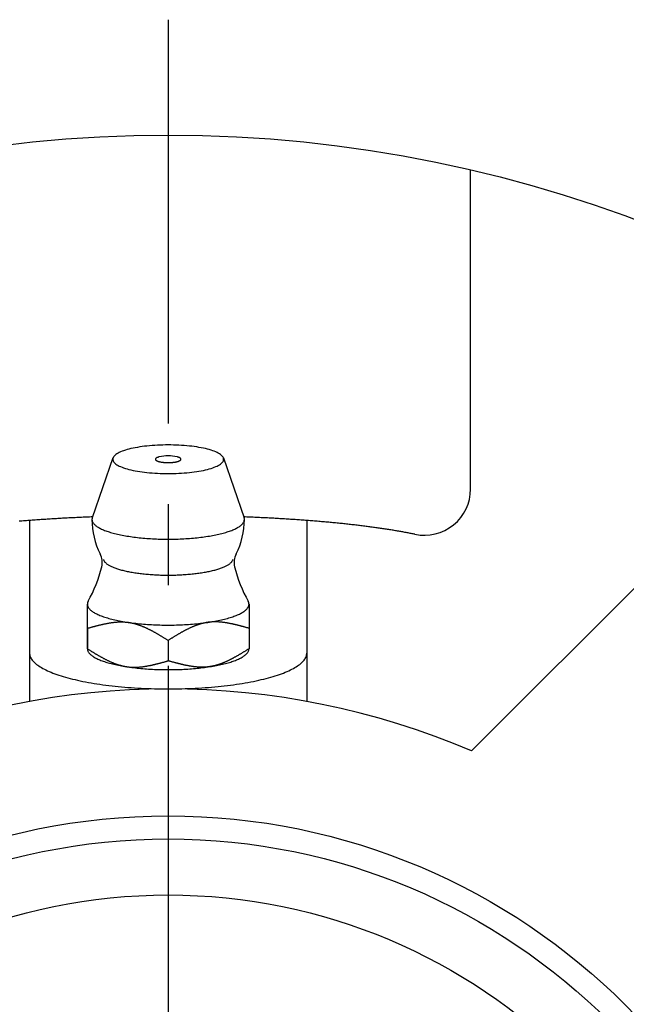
# Model space of a CAD drawing. Extents: x -62 to 128, y -62 to 128.
# Tile 4 of 7: x -6 to 20, y 20 to 62. Entities that reach past the tile are written whole.
import ezdxf

# ---------------------------------------------------------------- set-up
doc = ezdxf.new("R2010")
doc.units = 0
doc.header["$LTSCALE"] = 14
doc.linetypes.add('CENTER', pattern=[2, 1.25, -0.25, 0.25, -0.25])
doc.layers.get('0').update_dxf_attribs({"linetype": 'CONTINUOUS'})
doc.layers.add('CENTER', color=1, linetype='CENTER')

msp = doc.modelspace()

# ---------------------------------------------------------------- linework, layer by layer
for p, q in [((13.092, 42.158), (13.092, 55.99)), ((-6, 40.8), (-6, 32.958)), ((6, 40.8), (6, 32.958)), ((22.981, 40.659), (13.138, 30.816)), ((-3.5, 35.241), (-3.5, 37.174))]:
    msp.add_line(p, q)
at = {"linetype": 'CONTINUOUS'}
for p, q in [((-2.39, 43.508), (-3.287, 40.92)), ((2.39, 43.508), (3.287, 40.92)), ((-3.5, 36.128), (-3.5, 35.242)), ((3.5, 36.128), (3.5, 35.242)), ((0, 35.605), (0, 34.719))]:
    msp.add_line(p, q, dxfattribs=at)
for points in [[(-3.5, 36.128), (-3.5, 36.196), (-3.5, 36.261), (-3.5, 36.325), (-3.5, 36.385), (-3.5, 36.444), (-3.5, 36.5), (-3.5, 36.554), (-3.5, 36.606), (-3.5, 36.656), (-3.5, 36.704), (-3.5, 36.75), (-3.5, 36.793), (-3.5, 36.835), (-3.5, 36.875), (-3.5, 36.913), (-3.5, 36.949), (-3.5, 36.983), (-3.5, 37.016), (-3.5, 37.047), (-3.5, 37.076), (-3.5, 37.103), (-3.5, 37.128), (-3.5, 37.152), (-3.5, 37.174)], [(3.5, 37.174), (3.5, 37.152), (3.5, 37.128), (3.5, 37.103), (3.5, 37.076), (3.5, 37.047), (3.5, 37.016), (3.5, 36.983), (3.5, 36.949), (3.5, 36.913), (3.5, 36.875), (3.5, 36.835), (3.5, 36.793), (3.5, 36.75), (3.5, 36.704), (3.5, 36.656), (3.5, 36.606), (3.5, 36.554), (3.5, 36.5), (3.5, 36.444), (3.5, 36.385), (3.5, 36.325), (3.5, 36.261), (3.5, 36.196), (3.5, 36.128)]]:
    msp.add_lwpolyline(points, dxfattribs=at)
for points in [[(2.4, 43.452, 0), (2.397, 43.483, 0), (2.388, 43.513, 0), (2.374, 43.543, 0), (2.354, 43.573, 0), (2.328, 43.603, 0), (2.297, 43.632, 0), (2.26, 43.661, 0), (2.217, 43.69, 0), (2.17, 43.718, 0), (2.117, 43.745, 0), (2.059, 43.771, 0), (1.996, 43.797, 0), (1.928, 43.822, 0), (1.855, 43.846, 0), (1.778, 43.869, 0), (1.697, 43.891, 0), (1.612, 43.912, 0), (1.523, 43.932, 0), (1.43, 43.951, 0), (1.333, 43.968, 0), (1.234, 43.985, 0), (1.131, 44, 0), (1.026, 44.014, 0), (0.918, 44.026, 0), (0.809, 44.037, 0), (0.697, 44.047, 0), (0.583, 44.055, 0), (0.468, 44.061, 0), (0.352, 44.066, 0), (0.235, 44.07, 0), (0.118, 44.072, 0), (0, 44.073, 0), (-0.118, 44.072, 0), (-0.235, 44.07, 0), (-0.352, 44.066, 0), (-0.468, 44.061, 0), (-0.583, 44.055, 0), (-0.697, 44.047, 0), (-0.809, 44.037, 0), (-0.918, 44.026, 0), (-1.026, 44.014, 0), (-1.131, 44, 0), (-1.234, 43.985, 0), (-1.333, 43.968, 0), (-1.43, 43.951, 0), (-1.523, 43.932, 0), (-1.612, 43.912, 0), (-1.697, 43.891, 0), (-1.778, 43.869, 0), (-1.855, 43.846, 0), (-1.928, 43.822, 0), (-1.996, 43.797, 0), (-2.059, 43.771, 0), (-2.117, 43.745, 0), (-2.17, 43.718, 0), (-2.217, 43.69, 0), (-2.26, 43.661, 0), (-2.297, 43.632, 0), (-2.328, 43.603, 0), (-2.354, 43.573, 0), (-2.374, 43.543, 0), (-2.388, 43.513, 0), (-2.397, 43.483, 0), (-2.4, 43.452, 0), (-2.397, 43.422, 0), (-2.388, 43.391, 0), (-2.374, 43.361, 0), (-2.354, 43.331, 0), (-2.328, 43.301, 0), (-2.297, 43.272, 0), (-2.26, 43.243, 0), (-2.217, 43.214, 0), (-2.17, 43.187, 0), (-2.117, 43.159, 0), (-2.059, 43.133, 0), (-1.996, 43.107, 0), (-1.928, 43.082, 0), (-1.855, 43.058, 0), (-1.778, 43.035, 0), (-1.697, 43.013, 0), (-1.612, 42.992, 0), (-1.523, 42.972, 0), (-1.43, 42.953, 0), (-1.333, 42.936, 0), (-1.234, 42.919, 0), (-1.131, 42.904, 0), (-1.026, 42.891, 0), (-0.918, 42.878, 0), (-0.809, 42.867, 0), (-0.697, 42.858, 0), (-0.583, 42.849, 0), (-0.468, 42.843, 0), (-0.352, 42.838, 0), (-0.235, 42.834, 0), (-0.118, 42.832, 0), (0, 42.831, 0), (0.118, 42.832, 0), (0.235, 42.834, 0), (0.352, 42.838, 0), (0.468, 42.843, 0), (0.583, 42.849, 0), (0.697, 42.858, 0), (0.809, 42.867, 0), (0.918, 42.878, 0), (1.026, 42.891, 0), (1.131, 42.904, 0), (1.234, 42.919, 0), (1.333, 42.936, 0), (1.43, 42.953, 0), (1.523, 42.972, 0), (1.612, 42.992, 0), (1.697, 43.013, 0), (1.778, 43.035, 0), (1.855, 43.058, 0), (1.928, 43.082, 0), (1.996, 43.107, 0), (2.059, 43.133, 0), (2.117, 43.159, 0), (2.17, 43.187, 0), (2.217, 43.214, 0), (2.26, 43.243, 0), (2.297, 43.272, 0), (2.328, 43.301, 0), (2.354, 43.331, 0), (2.374, 43.361, 0), (2.388, 43.391, 0), (2.397, 43.422, 0), (2.4, 43.452, 0)], [(-0.386, 43.555, 0), (-0.4, 43.551, 0), (-0.414, 43.547, 0), (-0.427, 43.544, 0), (-0.44, 43.539, 0), (-0.452, 43.535, 0), (-0.464, 43.531, 0), (-0.475, 43.526, 0), (-0.485, 43.522, 0), (-0.495, 43.517, 0), (-0.504, 43.512, 0), (-0.512, 43.507, 0), (-0.52, 43.502, 0), (-0.526, 43.497, 0), (-0.532, 43.492, 0), (-0.538, 43.487, 0), (-0.542, 43.482, 0), (-0.546, 43.477, 0), (-0.55, 43.471, 0), (-0.552, 43.466, 0), (-0.554, 43.461, 0), (-0.554, 43.455, 0), (-0.554, 43.45, 0), (-0.554, 43.445, 0), (-0.552, 43.44, 0), (-0.55, 43.434, 0), (-0.547, 43.429, 0), (-0.544, 43.424, 0), (-0.539, 43.419, 0), (-0.534, 43.413, 0), (-0.528, 43.408, 0), (-0.521, 43.403, 0), (-0.514, 43.398, 0), (-0.506, 43.393, 0), (-0.497, 43.389, 0), (-0.488, 43.384, 0), (-0.478, 43.379, 0), (-0.467, 43.375, 0), (-0.456, 43.37, 0), (-0.443, 43.366, 0), (-0.431, 43.362, 0), (-0.418, 43.358, 0), (-0.404, 43.354, 0), (-0.389, 43.35, 0), (-0.375, 43.346, 0), (-0.359, 43.343, 0), (-0.343, 43.339, 0), (-0.327, 43.336, 0), (-0.31, 43.333, 0), (-0.293, 43.33, 0), (-0.275, 43.327, 0), (-0.257, 43.325, 0), (-0.239, 43.322, 0), (-0.22, 43.32, 0), (-0.201, 43.318, 0), (-0.182, 43.316, 0), (-0.162, 43.315, 0), (-0.142, 43.313, 0), (-0.122, 43.312, 0), (-0.102, 43.311, 0), (-0.082, 43.31, 0), (-0.062, 43.309, 0), (-0.041, 43.309, 0), (-0.021, 43.309, 0), (0, 43.309, 0), (0.021, 43.309, 0), (0.041, 43.309, 0), (0.062, 43.309, 0), (0.082, 43.31, 0), (0.102, 43.311, 0), (0.122, 43.312, 0), (0.142, 43.313, 0), (0.162, 43.315, 0), (0.182, 43.316, 0), (0.201, 43.318, 0), (0.22, 43.32, 0), (0.239, 43.322, 0), (0.257, 43.325, 0), (0.275, 43.327, 0), (0.293, 43.33, 0), (0.31, 43.333, 0), (0.327, 43.336, 0), (0.343, 43.339, 0), (0.359, 43.343, 0), (0.375, 43.346, 0), (0.389, 43.35, 0), (0.404, 43.354, 0), (0.418, 43.358, 0), (0.431, 43.362, 0), (0.443, 43.366, 0), (0.456, 43.37, 0), (0.467, 43.375, 0), (0.478, 43.379, 0), (0.488, 43.384, 0), (0.497, 43.389, 0), (0.506, 43.393, 0), (0.514, 43.398, 0), (0.521, 43.403, 0), (0.528, 43.408, 0), (0.534, 43.413, 0), (0.539, 43.419, 0), (0.544, 43.424, 0), (0.547, 43.429, 0), (0.55, 43.434, 0), (0.552, 43.44, 0), (0.554, 43.445, 0), (0.554, 43.45, 0), (0.554, 43.455, 0), (0.554, 43.461, 0), (0.552, 43.466, 0), (0.55, 43.471, 0), (0.546, 43.477, 0), (0.542, 43.482, 0), (0.538, 43.487, 0), (0.532, 43.492, 0), (0.526, 43.497, 0), (0.52, 43.502, 0), (0.512, 43.507, 0), (0.504, 43.512, 0), (0.495, 43.517, 0), (0.485, 43.522, 0), (0.475, 43.526, 0), (0.464, 43.531, 0), (0.452, 43.535, 0), (0.44, 43.539, 0), (0.427, 43.544, 0), (0.414, 43.547, 0), (0.4, 43.551, 0), (0.386, 43.555, 0)], [(-3.287, 40.92, 0), (-3.293, 40.898, 0), (-3.298, 40.876, 0), (-3.3, 40.854, 0), (-3.3, 40.832, 0), (-3.297, 40.81, 0), (-3.293, 40.788, 0), (-3.286, 40.765, 0), (-3.277, 40.743, 0), (-3.266, 40.721, 0), (-3.252, 40.7, 0), (-3.237, 40.678, 0), (-3.219, 40.656, 0), (-3.199, 40.635, 0), (-3.177, 40.613, 0), (-3.153, 40.592, 0), (-3.127, 40.571, 0), (-3.098, 40.55, 0), (-3.068, 40.529, 0), (-3.035, 40.509, 0), (-3, 40.489, 0), (-2.964, 40.468, 0), (-2.925, 40.449, 0), (-2.885, 40.429, 0), (-2.842, 40.41, 0), (-2.798, 40.391, 0), (-2.751, 40.372, 0), (-2.703, 40.354, 0), (-2.653, 40.336, 0), (-2.601, 40.318, 0), (-2.548, 40.301, 0), (-2.492, 40.284, 0), (-2.435, 40.268, 0), (-2.377, 40.252, 0), (-2.317, 40.236, 0), (-2.255, 40.22, 0), (-2.192, 40.206, 0), (-2.127, 40.191, 0), (-2.061, 40.177, 0), (-1.993, 40.163, 0), (-1.924, 40.15, 0), (-1.854, 40.138, 0), (-1.783, 40.125, 0), (-1.71, 40.114, 0), (-1.636, 40.102, 0), (-1.561, 40.092, 0), (-1.486, 40.081, 0), (-1.409, 40.072, 0), (-1.331, 40.062, 0), (-1.252, 40.054, 0), (-1.172, 40.046, 0), (-1.092, 40.038, 0), (-1.011, 40.031, 0), (-0.929, 40.025, 0), (-0.846, 40.019, 0), (-0.763, 40.013, 0), (-0.68, 40.008, 0), (-0.596, 40.004, 0), (-0.512, 40, 0), (-0.427, 39.997, 0), (-0.342, 39.995, 0), (-0.257, 39.992, 0), (-0.171, 39.991, 0), (-0.086, 39.99, 0), (0, 39.99, 0), (0.086, 39.99, 0), (0.171, 39.991, 0), (0.257, 39.992, 0), (0.342, 39.995, 0), (0.427, 39.997, 0), (0.512, 40, 0), (0.596, 40.004, 0), (0.68, 40.008, 0), (0.763, 40.013, 0), (0.846, 40.019, 0), (0.929, 40.025, 0), (1.011, 40.031, 0), (1.092, 40.038, 0), (1.172, 40.046, 0), (1.252, 40.054, 0), (1.331, 40.062, 0), (1.409, 40.072, 0), (1.486, 40.081, 0), (1.561, 40.092, 0), (1.636, 40.102, 0), (1.71, 40.114, 0), (1.783, 40.125, 0), (1.854, 40.138, 0), (1.924, 40.15, 0), (1.993, 40.163, 0), (2.061, 40.177, 0), (2.127, 40.191, 0), (2.192, 40.206, 0), (2.255, 40.22, 0), (2.317, 40.236, 0), (2.377, 40.252, 0), (2.435, 40.268, 0), (2.492, 40.284, 0), (2.548, 40.301, 0), (2.601, 40.318, 0), (2.653, 40.336, 0), (2.703, 40.354, 0), (2.751, 40.372, 0), (2.798, 40.391, 0), (2.842, 40.41, 0), (2.885, 40.429, 0), (2.925, 40.449, 0), (2.964, 40.468, 0), (3, 40.489, 0), (3.035, 40.509, 0), (3.068, 40.529, 0), (3.098, 40.55, 0), (3.127, 40.571, 0), (3.153, 40.592, 0), (3.177, 40.613, 0), (3.199, 40.635, 0), (3.219, 40.656, 0), (3.237, 40.678, 0), (3.252, 40.7, 0), (3.266, 40.721, 0), (3.277, 40.743, 0), (3.286, 40.765, 0), (3.293, 40.788, 0), (3.297, 40.81, 0), (3.3, 40.832, 0), (3.3, 40.854, 0), (3.298, 40.876, 0), (3.293, 40.898, 0), (3.287, 40.92, 0)], [(-3.46, 37.309, 0), (-3.461, 37.308, 0), (-3.462, 37.307, 0), (-3.462, 37.306, 0), (-3.463, 37.305, 0), (-3.463, 37.304, 0), (-3.464, 37.303, 0), (-3.465, 37.302, 0), (-3.465, 37.301, 0), (-3.466, 37.3, 0), (-3.466, 37.299, 0), (-3.467, 37.298, 0), (-3.467, 37.297, 0), (-3.468, 37.296, 0), (-3.469, 37.295, 0), (-3.469, 37.294, 0), (-3.47, 37.292, 0), (-3.47, 37.291, 0), (-3.471, 37.29, 0), (-3.471, 37.289, 0), (-3.472, 37.288, 0), (-3.472, 37.287, 0), (-3.473, 37.286, 0), (-3.473, 37.285, 0), (-3.474, 37.284, 0), (-3.474, 37.283, 0), (-3.475, 37.282, 0), (-3.475, 37.281, 0), (-3.476, 37.28, 0), (-3.476, 37.279, 0), (-3.477, 37.278, 0), (-3.477, 37.277, 0), (-3.478, 37.276, 0), (-3.478, 37.275, 0), (-3.479, 37.273, 0), (-3.479, 37.272, 0), (-3.48, 37.271, 0), (-3.48, 37.27, 0), (-3.48, 37.269, 0), (-3.481, 37.268, 0), (-3.481, 37.267, 0), (-3.482, 37.266, 0), (-3.482, 37.265, 0), (-3.483, 37.264, 0), (-3.483, 37.263, 0), (-3.483, 37.262, 0), (-3.484, 37.261, 0), (-3.484, 37.26, 0), (-3.485, 37.259, 0), (-3.485, 37.258, 0), (-3.485, 37.257, 0), (-3.486, 37.255, 0), (-3.486, 37.254, 0), (-3.486, 37.253, 0), (-3.487, 37.252, 0), (-3.487, 37.251, 0), (-3.487, 37.25, 0), (-3.488, 37.249, 0), (-3.488, 37.248, 0), (-3.488, 37.247, 0), (-3.489, 37.246, 0), (-3.489, 37.245, 0), (-3.489, 37.244, 0), (-3.49, 37.243, 0), (-3.49, 37.242, 0), (-3.49, 37.241, 0), (-3.491, 37.239, 0), (-3.491, 37.239, 0), (-3.491, 37.237, 0), (-3.492, 37.236, 0), (-3.492, 37.235, 0), (-3.492, 37.234, 0), (-3.492, 37.233, 0), (-3.493, 37.232, 0), (-3.493, 37.231, 0), (-3.493, 37.23, 0), (-3.493, 37.229, 0), (-3.494, 37.228, 0), (-3.494, 37.227, 0), (-3.494, 37.226, 0), (-3.494, 37.225, 0), (-3.495, 37.224, 0), (-3.495, 37.222, 0), (-3.495, 37.221, 0), (-3.495, 37.22, 0), (-3.496, 37.219, 0), (-3.496, 37.218, 0), (-3.496, 37.217, 0), (-3.496, 37.216, 0), (-3.496, 37.215, 0), (-3.497, 37.214, 0), (-3.497, 37.213, 0), (-3.497, 37.212, 0), (-3.497, 37.211, 0), (-3.497, 37.21, 0), (-3.497, 37.209, 0), (-3.498, 37.208, 0), (-3.498, 37.206, 0), (-3.498, 37.206, 0), (-3.498, 37.204, 0), (-3.498, 37.203, 0), (-3.498, 37.202, 0), (-3.498, 37.201, 0), (-3.498, 37.2, 0), (-3.499, 37.199, 0), (-3.499, 37.198, 0), (-3.499, 37.197, 0), (-3.499, 37.196, 0), (-3.499, 37.195, 0), (-3.499, 37.194, 0), (-3.499, 37.193, 0), (-3.499, 37.192, 0), (-3.499, 37.191, 0), (-3.499, 37.19, 0), (-3.5, 37.188, 0), (-3.5, 37.187, 0), (-3.5, 37.186, 0), (-3.5, 37.185, 0), (-3.5, 37.184, 0), (-3.5, 37.183, 0), (-3.5, 37.182, 0), (-3.5, 37.181, 0), (-3.5, 37.18, 0), (-3.5, 37.179, 0), (-3.5, 37.178, 0), (-3.5, 37.177, 0), (-3.5, 37.176, 0), (-3.5, 37.175, 0), (-3.5, 37.173, 0)], [(-3.5, 37.173, 0), (-3.499, 37.15, 0), (-3.495, 37.127, 0), (-3.49, 37.103, 0), (-3.481, 37.08, 0), (-3.471, 37.057, 0), (-3.458, 37.034, 0), (-3.443, 37.011, 0), (-3.426, 36.988, 0), (-3.406, 36.965, 0), (-3.385, 36.943, 0), (-3.361, 36.92, 0), (-3.334, 36.898, 0), (-3.306, 36.876, 0), (-3.275, 36.854, 0), (-3.242, 36.832, 0), (-3.207, 36.811, 0), (-3.17, 36.79, 0), (-3.131, 36.769, 0), (-3.09, 36.748, 0), (-3.047, 36.728, 0), (-3.001, 36.708, 0), (-2.954, 36.688, 0), (-2.905, 36.668, 0), (-2.854, 36.649, 0), (-2.801, 36.63, 0), (-2.746, 36.612, 0), (-2.689, 36.594, 0), (-2.63, 36.576, 0), (-2.57, 36.559, 0), (-2.508, 36.542, 0), (-2.445, 36.525, 0), (-2.379, 36.509, 0), (-2.313, 36.494, 0), (-2.244, 36.478, 0), (-2.175, 36.464, 0), (-2.103, 36.45, 0), (-2.031, 36.436, 0), (-1.957, 36.422, 0), (-1.881, 36.41, 0), (-1.805, 36.397, 0), (-1.727, 36.386, 0), (-1.648, 36.374, 0), (-1.568, 36.364, 0), (-1.487, 36.353, 0), (-1.405, 36.344, 0), (-1.323, 36.335, 0), (-1.239, 36.326, 0), (-1.154, 36.318, 0), (-1.069, 36.311, 0), (-0.983, 36.304, 0), (-0.896, 36.298, 0), (-0.809, 36.292, 0), (-0.721, 36.287, 0), (-0.633, 36.283, 0), (-0.544, 36.279, 0), (-0.455, 36.275, 0), (-0.365, 36.273, 0), (-0.276, 36.27, 0), (-0.186, 36.269, 0), (-0.096, 36.268, 0), (-0.006, 36.268, 0), (0.084, 36.268, 0), (0.174, 36.269, 0), (0.264, 36.27, 0), (0.353, 36.272, 0), (0.443, 36.275, 0), (0.532, 36.278, 0), (0.621, 36.282, 0), (0.709, 36.286, 0), (0.797, 36.291, 0), (0.884, 36.297, 0), (0.971, 36.303, 0), (1.057, 36.31, 0), (1.143, 36.317, 0), (1.227, 36.325, 0), (1.311, 36.334, 0), (1.394, 36.343, 0), (1.476, 36.352, 0), (1.558, 36.362, 0), (1.638, 36.373, 0), (1.717, 36.384, 0), (1.794, 36.396, 0), (1.871, 36.408, 0), (1.947, 36.421, 0), (2.021, 36.434, 0), (2.094, 36.448, 0), (2.165, 36.462, 0), (2.235, 36.476, 0), (2.304, 36.492, 0), (2.371, 36.507, 0), (2.436, 36.523, 0), (2.5, 36.539, 0), (2.562, 36.556, 0), (2.622, 36.574, 0), (2.681, 36.591, 0), (2.738, 36.609, 0), (2.793, 36.628, 0), (2.847, 36.647, 0), (2.898, 36.666, 0), (2.948, 36.685, 0), (2.995, 36.705, 0), (3.041, 36.725, 0), (3.084, 36.745, 0), (3.126, 36.766, 0), (3.165, 36.787, 0), (3.203, 36.808, 0), (3.238, 36.83, 0), (3.271, 36.851, 0), (3.302, 36.873, 0), (3.331, 36.895, 0), (3.357, 36.917, 0), (3.382, 36.94, 0), (3.404, 36.962, 0), (3.423, 36.985, 0), (3.441, 37.008, 0), (3.456, 37.031, 0), (3.469, 37.054, 0), (3.48, 37.077, 0), (3.489, 37.1, 0), (3.495, 37.124, 0), (3.498, 37.147, 0), (3.5, 37.17, 0), (3.499, 37.193, 0), (3.496, 37.217, 0), (3.491, 37.24, 0), (3.483, 37.263, 0), (3.473, 37.286, 0), (3.46, 37.309, 0)], [(3.5, 37.173, 0), (3.5, 37.175, 0), (3.5, 37.176, 0), (3.5, 37.177, 0), (3.5, 37.178, 0), (3.5, 37.179, 0), (3.5, 37.18, 0), (3.5, 37.181, 0), (3.5, 37.182, 0), (3.5, 37.183, 0), (3.5, 37.184, 0), (3.5, 37.185, 0), (3.5, 37.186, 0), (3.5, 37.187, 0), (3.5, 37.188, 0), (3.499, 37.19, 0), (3.499, 37.191, 0), (3.499, 37.192, 0), (3.499, 37.193, 0), (3.499, 37.194, 0), (3.499, 37.195, 0), (3.499, 37.196, 0), (3.499, 37.197, 0), (3.499, 37.198, 0), (3.499, 37.199, 0), (3.498, 37.2, 0), (3.498, 37.201, 0), (3.498, 37.202, 0), (3.498, 37.203, 0), (3.498, 37.204, 0), (3.498, 37.206, 0), (3.498, 37.206, 0), (3.498, 37.208, 0), (3.497, 37.209, 0), (3.497, 37.21, 0), (3.497, 37.211, 0), (3.497, 37.212, 0), (3.497, 37.213, 0), (3.497, 37.214, 0), (3.496, 37.215, 0), (3.496, 37.216, 0), (3.496, 37.217, 0), (3.496, 37.218, 0), (3.496, 37.219, 0), (3.495, 37.22, 0), (3.495, 37.221, 0), (3.495, 37.222, 0), (3.495, 37.224, 0), (3.494, 37.225, 0), (3.494, 37.226, 0), (3.494, 37.227, 0), (3.494, 37.228, 0), (3.493, 37.229, 0), (3.493, 37.23, 0), (3.493, 37.231, 0), (3.493, 37.232, 0), (3.492, 37.233, 0), (3.492, 37.234, 0), (3.492, 37.235, 0), (3.492, 37.236, 0), (3.491, 37.237, 0), (3.491, 37.239, 0), (3.491, 37.239, 0), (3.49, 37.241, 0), (3.49, 37.242, 0), (3.49, 37.243, 0), (3.489, 37.244, 0), (3.489, 37.245, 0), (3.489, 37.246, 0), (3.488, 37.247, 0), (3.488, 37.248, 0), (3.488, 37.249, 0), (3.487, 37.25, 0), (3.487, 37.251, 0), (3.487, 37.252, 0), (3.486, 37.253, 0), (3.486, 37.254, 0), (3.486, 37.255, 0), (3.485, 37.257, 0), (3.485, 37.258, 0), (3.485, 37.259, 0), (3.484, 37.26, 0), (3.484, 37.261, 0), (3.483, 37.262, 0), (3.483, 37.263, 0), (3.483, 37.264, 0), (3.482, 37.265, 0), (3.482, 37.266, 0), (3.481, 37.267, 0), (3.481, 37.268, 0), (3.48, 37.269, 0), (3.48, 37.27, 0), (3.48, 37.271, 0), (3.479, 37.272, 0), (3.479, 37.273, 0), (3.478, 37.275, 0), (3.478, 37.276, 0), (3.477, 37.277, 0), (3.477, 37.278, 0), (3.476, 37.279, 0), (3.476, 37.28, 0), (3.475, 37.281, 0), (3.475, 37.282, 0), (3.474, 37.283, 0), (3.474, 37.284, 0), (3.473, 37.285, 0), (3.473, 37.286, 0), (3.472, 37.287, 0), (3.472, 37.288, 0), (3.471, 37.289, 0), (3.471, 37.29, 0), (3.47, 37.291, 0), (3.47, 37.292, 0), (3.469, 37.294, 0), (3.469, 37.295, 0), (3.468, 37.296, 0), (3.467, 37.297, 0), (3.467, 37.298, 0), (3.466, 37.299, 0), (3.466, 37.3, 0), (3.465, 37.301, 0), (3.465, 37.302, 0), (3.464, 37.303, 0), (3.463, 37.304, 0), (3.463, 37.305, 0), (3.462, 37.306, 0), (3.462, 37.307, 0), (3.461, 37.308, 0), (3.46, 37.309, 0)], [(-3.5, 35.241, 0), (-3.499, 35.219, 0), (-3.496, 35.197, 0), (-3.49, 35.175, 0), (-3.483, 35.153, 0), (-3.474, 35.131, 0), (-3.462, 35.108, 0), (-3.448, 35.087, 0), (-3.433, 35.065, 0), (-3.415, 35.043, 0), (-3.395, 35.021, 0), (-3.373, 35, 0), (-3.349, 34.978, 0), (-3.323, 34.957, 0), (-3.295, 34.936, 0), (-3.265, 34.916, 0), (-3.233, 34.895, 0), (-3.199, 34.874, 0), (-3.164, 34.854, 0), (-3.126, 34.834, 0), (-3.086, 34.815, 0), (-3.045, 34.795, 0), (-3.002, 34.776, 0), (-2.957, 34.757, 0), (-2.91, 34.738, 0), (-2.861, 34.72, 0), (-2.811, 34.702, 0), (-2.759, 34.684, 0), (-2.705, 34.667, 0), (-2.65, 34.65, 0), (-2.593, 34.633, 0), (-2.534, 34.617, 0), (-2.474, 34.601, 0), (-2.413, 34.586, 0), (-2.35, 34.57, 0), (-2.286, 34.556, 0), (-2.22, 34.541, 0), (-2.153, 34.527, 0), (-2.084, 34.514, 0), (-2.015, 34.501, 0), (-1.944, 34.488, 0), (-1.872, 34.476, 0), (-1.799, 34.465, 0), (-1.725, 34.453, 0), (-1.649, 34.443, 0), (-1.573, 34.432, 0), (-1.496, 34.423, 0), (-1.418, 34.413, 0), (-1.339, 34.405, 0), (-1.259, 34.396, 0), (-1.179, 34.389, 0), (-1.097, 34.382, 0), (-1.015, 34.375, 0), (-0.933, 34.369, 0), (-0.85, 34.363, 0), (-0.766, 34.358, 0), (-0.682, 34.353, 0), (-0.598, 34.349, 0), (-0.513, 34.346, 0), (-0.428, 34.343, 0), (-0.343, 34.34, 0), (-0.257, 34.338, 0), (-0.171, 34.337, 0), (-0.085, 34.336, 0), (0, 34.336, 0), (0.086, 34.336, 0), (0.172, 34.337, 0), (0.258, 34.338, 0), (0.343, 34.34, 0), (0.429, 34.343, 0), (0.514, 34.346, 0), (0.599, 34.349, 0), (0.683, 34.353, 0), (0.767, 34.358, 0), (0.851, 34.363, 0), (0.934, 34.369, 0), (1.016, 34.375, 0), (1.098, 34.382, 0), (1.179, 34.389, 0), (1.26, 34.397, 0), (1.34, 34.405, 0), (1.419, 34.414, 0), (1.497, 34.423, 0), (1.574, 34.433, 0), (1.65, 34.443, 0), (1.725, 34.453, 0), (1.8, 34.465, 0), (1.873, 34.476, 0), (1.945, 34.489, 0), (2.016, 34.501, 0), (2.085, 34.514, 0), (2.154, 34.528, 0), (2.221, 34.541, 0), (2.286, 34.556, 0), (2.351, 34.571, 0), (2.414, 34.586, 0), (2.475, 34.601, 0), (2.535, 34.617, 0), (2.593, 34.633, 0), (2.65, 34.65, 0), (2.706, 34.667, 0), (2.759, 34.684, 0), (2.811, 34.702, 0), (2.862, 34.72, 0), (2.91, 34.738, 0), (2.957, 34.757, 0), (3.002, 34.776, 0), (3.045, 34.795, 0), (3.087, 34.815, 0), (3.126, 34.834, 0), (3.164, 34.854, 0), (3.2, 34.875, 0), (3.234, 34.895, 0), (3.266, 34.916, 0), (3.295, 34.937, 0), (3.323, 34.958, 0), (3.349, 34.979, 0), (3.373, 35, 0), (3.395, 35.022, 0), (3.415, 35.043, 0), (3.433, 35.065, 0), (3.448, 35.087, 0), (3.462, 35.109, 0), (3.474, 35.131, 0), (3.483, 35.153, 0), (3.491, 35.175, 0), (3.496, 35.197, 0), (3.499, 35.219, 0), (3.5, 35.242, 0)]]:
    msp.add_polyline3d(points, dxfattribs=at)
for points in [[(-3.268, 40.954, 0), (-3.337, 40.951, 0), (-3.407, 40.948, 0), (-3.476, 40.946, 0), (-3.545, 40.943, 0), (-3.614, 40.94, 0), (-3.683, 40.937, 0), (-3.752, 40.934, 0), (-3.821, 40.931, 0), (-3.89, 40.928, 0), (-3.958, 40.925, 0), (-4.027, 40.921, 0), (-4.095, 40.918, 0), (-4.163, 40.915, 0), (-4.231, 40.911, 0), (-4.299, 40.908, 0), (-4.367, 40.904, 0), (-4.434, 40.901, 0), (-4.502, 40.897, 0), (-4.569, 40.894, 0), (-4.637, 40.89, 0), (-4.704, 40.886, 0), (-4.771, 40.882, 0), (-4.838, 40.878, 0), (-4.904, 40.874, 0), (-4.971, 40.87, 0), (-5.037, 40.866, 0), (-5.103, 40.862, 0), (-5.169, 40.858, 0), (-5.235, 40.854, 0), (-5.301, 40.849, 0), (-5.367, 40.845, 0), (-5.432, 40.841, 0), (-5.497, 40.836, 0), (-5.563, 40.832, 0), (-5.627, 40.827, 0), (-5.692, 40.823, 0), (-5.757, 40.818, 0), (-5.821, 40.813, 0), (-5.886, 40.809, 0), (-5.95, 40.804, 0), (-6.014, 40.799, 0), (-6.077, 40.794, 0), (-6.141, 40.789, 0), (-6.204, 40.784, 0), (-6.267, 40.779, 0), (-6.33, 40.774, 0), (-6.393, 40.769, 0), (-6.456, 40.764, 0)], [(10.684, 40.2, 0), (10.643, 40.208, 0), (10.601, 40.217, 0), (10.558, 40.225, 0), (10.515, 40.234, 0), (10.473, 40.242, 0), (10.429, 40.251, 0), (10.386, 40.259, 0), (10.342, 40.268, 0), (10.298, 40.276, 0), (10.253, 40.284, 0), (10.208, 40.293, 0), (10.163, 40.301, 0), (10.118, 40.309, 0), (10.072, 40.317, 0), (10.026, 40.325, 0), (9.98, 40.334, 0), (9.933, 40.342, 0), (9.886, 40.35, 0), (9.839, 40.358, 0), (9.791, 40.366, 0), (9.743, 40.373, 0), (9.695, 40.381, 0), (9.647, 40.389, 0), (9.598, 40.397, 0), (9.549, 40.405, 0), (9.5, 40.412, 0), (9.45, 40.42, 0), (9.4, 40.428, 0), (9.35, 40.435, 0), (9.3, 40.443, 0), (9.249, 40.45, 0), (9.198, 40.458, 0), (9.147, 40.465, 0), (9.095, 40.473, 0), (9.044, 40.48, 0), (8.992, 40.487, 0), (8.939, 40.495, 0), (8.887, 40.502, 0), (8.834, 40.509, 0), (8.78, 40.516, 0), (8.727, 40.523, 0), (8.673, 40.53, 0), (8.619, 40.537, 0), (8.565, 40.544, 0), (8.511, 40.551, 0), (8.456, 40.558, 0), (8.401, 40.565, 0), (8.346, 40.572, 0), (8.29, 40.578, 0), (8.235, 40.585, 0), (8.179, 40.592, 0), (8.123, 40.598, 0), (8.066, 40.605, 0), (8.009, 40.611, 0), (7.952, 40.618, 0), (7.895, 40.624, 0), (7.838, 40.63, 0), (7.78, 40.637, 0), (7.722, 40.643, 0), (7.664, 40.649, 0), (7.606, 40.656, 0), (7.547, 40.662, 0), (7.488, 40.668, 0), (7.429, 40.674, 0), (7.37, 40.68, 0), (7.311, 40.686, 0), (7.251, 40.692, 0), (7.191, 40.697, 0), (7.131, 40.703, 0), (7.071, 40.709, 0), (7.01, 40.715, 0), (6.949, 40.72, 0), (6.888, 40.726, 0), (6.827, 40.731, 0), (6.766, 40.737, 0), (6.704, 40.742, 0), (6.642, 40.748, 0), (6.58, 40.753, 0), (6.518, 40.758, 0), (6.456, 40.764, 0), (6.393, 40.769, 0), (6.33, 40.774, 0), (6.267, 40.779, 0), (6.204, 40.784, 0), (6.141, 40.789, 0), (6.077, 40.794, 0), (6.014, 40.799, 0), (5.95, 40.804, 0), (5.886, 40.809, 0), (5.821, 40.813, 0), (5.757, 40.818, 0), (5.692, 40.823, 0), (5.627, 40.827, 0), (5.563, 40.832, 0), (5.497, 40.836, 0), (5.432, 40.841, 0), (5.367, 40.845, 0), (5.301, 40.849, 0), (5.235, 40.854, 0), (5.169, 40.858, 0), (5.103, 40.862, 0), (5.037, 40.866, 0), (4.971, 40.87, 0), (4.904, 40.874, 0), (4.838, 40.878, 0), (4.771, 40.882, 0), (4.704, 40.886, 0), (4.637, 40.89, 0), (4.569, 40.894, 0), (4.502, 40.897, 0), (4.434, 40.901, 0), (4.367, 40.904, 0), (4.299, 40.908, 0), (4.231, 40.911, 0), (4.163, 40.915, 0), (4.095, 40.918, 0), (4.027, 40.921, 0), (3.958, 40.925, 0), (3.89, 40.928, 0), (3.821, 40.931, 0), (3.752, 40.934, 0), (3.683, 40.937, 0), (3.614, 40.94, 0), (3.545, 40.943, 0), (3.476, 40.946, 0), (3.407, 40.948, 0), (3.337, 40.951, 0), (3.268, 40.954, 0)], [(-2.803, 39.111, 0), (-2.798, 39.094, 0), (-2.792, 39.077, 0), (-2.784, 39.06, 0), (-2.774, 39.043, 0), (-2.763, 39.027, 0), (-2.75, 39.01, 0), (-2.736, 38.993, 0), (-2.72, 38.977, 0), (-2.703, 38.96, 0), (-2.684, 38.944, 0), (-2.664, 38.928, 0), (-2.642, 38.911, 0), (-2.619, 38.895, 0), (-2.595, 38.88, 0), (-2.569, 38.864, 0), (-2.541, 38.848, 0), (-2.512, 38.833, 0), (-2.482, 38.818, 0), (-2.45, 38.803, 0), (-2.417, 38.788, 0), (-2.383, 38.773, 0), (-2.347, 38.759, 0), (-2.31, 38.745, 0), (-2.272, 38.731, 0), (-2.232, 38.717, 0), (-2.192, 38.704, 0), (-2.15, 38.691, 0), (-2.106, 38.678, 0), (-2.062, 38.665, 0), (-2.017, 38.653, 0), (-1.97, 38.641, 0), (-1.922, 38.629, 0), (-1.874, 38.617, 0), (-1.824, 38.606, 0), (-1.773, 38.595, 0), (-1.721, 38.584, 0), (-1.668, 38.574, 0), (-1.615, 38.564, 0), (-1.56, 38.554, 0), (-1.505, 38.545, 0), (-1.448, 38.536, 0), (-1.391, 38.528, 0), (-1.333, 38.519, 0), (-1.275, 38.511, 0), (-1.216, 38.504, 0), (-1.156, 38.497, 0), (-1.095, 38.49, 0), (-1.034, 38.483, 0), (-0.972, 38.477, 0), (-0.91, 38.471, 0), (-0.847, 38.466, 0), (-0.783, 38.461, 0), (-0.72, 38.457, 0), (-0.656, 38.452, 0), (-0.591, 38.449, 0), (-0.526, 38.445, 0), (-0.461, 38.442, 0), (-0.396, 38.44, 0), (-0.33, 38.437, 0), (-0.264, 38.436, 0), (-0.198, 38.434, 0), (-0.132, 38.433, 0), (-0.066, 38.433, 0), (0, 38.432, 0), (0.066, 38.433, 0), (0.132, 38.433, 0), (0.198, 38.434, 0), (0.264, 38.436, 0), (0.33, 38.437, 0), (0.396, 38.44, 0), (0.461, 38.442, 0), (0.526, 38.445, 0), (0.591, 38.449, 0), (0.656, 38.452, 0), (0.72, 38.457, 0), (0.783, 38.461, 0), (0.847, 38.466, 0), (0.91, 38.471, 0), (0.972, 38.477, 0), (1.034, 38.483, 0), (1.095, 38.49, 0), (1.156, 38.497, 0), (1.216, 38.504, 0), (1.275, 38.511, 0), (1.333, 38.519, 0), (1.391, 38.528, 0), (1.448, 38.536, 0), (1.505, 38.545, 0), (1.56, 38.554, 0), (1.615, 38.564, 0), (1.668, 38.574, 0), (1.721, 38.584, 0), (1.773, 38.595, 0), (1.824, 38.606, 0), (1.874, 38.617, 0), (1.922, 38.629, 0), (1.97, 38.641, 0), (2.017, 38.653, 0), (2.062, 38.665, 0), (2.106, 38.678, 0), (2.15, 38.691, 0), (2.192, 38.704, 0), (2.232, 38.717, 0), (2.272, 38.731, 0), (2.31, 38.745, 0), (2.347, 38.759, 0), (2.383, 38.773, 0), (2.417, 38.788, 0), (2.45, 38.803, 0), (2.482, 38.818, 0), (2.512, 38.833, 0), (2.541, 38.848, 0), (2.569, 38.864, 0), (2.595, 38.88, 0), (2.619, 38.895, 0), (2.642, 38.911, 0), (2.664, 38.928, 0), (2.684, 38.944, 0), (2.703, 38.96, 0), (2.72, 38.977, 0), (2.736, 38.993, 0), (2.75, 39.01, 0), (2.763, 39.027, 0), (2.774, 39.043, 0), (2.784, 39.06, 0), (2.792, 39.077, 0), (2.798, 39.094, 0), (2.803, 39.111, 0)], [(-3.5, 36.127, 0), (-3.477, 36.134, 0), (-3.453, 36.141, 0), (-3.43, 36.147, 0), (-3.407, 36.154, 0), (-3.383, 36.16, 0), (-3.36, 36.167, 0), (-3.337, 36.173, 0), (-3.313, 36.179, 0), (-3.29, 36.186, 0), (-3.266, 36.192, 0), (-3.243, 36.199, 0), (-3.22, 36.205, 0), (-3.196, 36.211, 0), (-3.173, 36.217, 0), (-3.15, 36.224, 0), (-3.127, 36.23, 0), (-3.103, 36.236, 0), (-3.08, 36.242, 0), (-3.057, 36.248, 0), (-3.033, 36.254, 0), (-3.01, 36.26, 0), (-2.987, 36.265, 0), (-2.964, 36.271, 0), (-2.94, 36.277, 0), (-2.917, 36.282, 0), (-2.894, 36.288, 0), (-2.871, 36.293, 0), (-2.847, 36.299, 0), (-2.824, 36.304, 0), (-2.801, 36.309, 0), (-2.778, 36.314, 0), (-2.755, 36.319, 0), (-2.732, 36.324, 0), (-2.709, 36.328, 0), (-2.685, 36.333, 0), (-2.662, 36.338, 0), (-2.639, 36.342, 0), (-2.616, 36.346, 0), (-2.593, 36.35, 0), (-2.57, 36.355, 0), (-2.547, 36.358, 0), (-2.524, 36.362, 0), (-2.501, 36.366, 0), (-2.478, 36.369, 0), (-2.455, 36.373, 0), (-2.433, 36.376, 0), (-2.41, 36.379, 0), (-2.387, 36.382, 0), (-2.364, 36.385, 0), (-2.341, 36.387, 0), (-2.318, 36.39, 0), (-2.296, 36.392, 0), (-2.273, 36.394, 0), (-2.25, 36.396, 0), (-2.227, 36.398, 0), (-2.205, 36.4, 0), (-2.182, 36.401, 0), (-2.159, 36.402, 0), (-2.137, 36.403, 0), (-2.114, 36.404, 0), (-2.092, 36.405, 0), (-2.069, 36.405, 0), (-2.047, 36.406, 0), (-2.024, 36.406, 0), (-2.002, 36.406, 0), (-1.979, 36.405, 0), (-1.957, 36.405, 0), (-1.934, 36.404, 0), (-1.912, 36.403, 0), (-1.89, 36.402, 0), (-1.868, 36.4, 0), (-1.845, 36.399, 0), (-1.823, 36.397, 0), (-1.801, 36.395, 0), (-1.779, 36.392, 0), (-1.757, 36.39, 0), (-1.735, 36.387, 0), (-1.713, 36.384, 0), (-1.691, 36.381, 0), (-1.669, 36.377, 0), (-1.647, 36.373, 0), (-1.625, 36.369, 0), (-1.603, 36.365, 0), (-1.581, 36.361, 0), (-1.559, 36.356, 0), (-1.537, 36.351, 0), (-1.516, 36.346, 0), (-1.494, 36.341, 0), (-1.472, 36.335, 0), (-1.45, 36.33, 0), (-1.429, 36.324, 0), (-1.407, 36.317, 0), (-1.386, 36.311, 0), (-1.364, 36.305, 0), (-1.342, 36.298, 0), (-1.321, 36.291, 0), (-1.299, 36.284, 0), (-1.278, 36.277, 0), (-1.257, 36.269, 0), (-1.235, 36.261, 0), (-1.214, 36.254, 0), (-1.192, 36.246, 0), (-1.171, 36.238, 0), (-1.15, 36.229, 0), (-1.128, 36.221, 0), (-1.107, 36.212, 0), (-1.086, 36.203, 0), (-1.065, 36.194, 0), (-1.043, 36.185, 0), (-1.022, 36.176, 0), (-1.001, 36.167, 0), (-0.98, 36.157, 0), (-0.959, 36.148, 0), (-0.938, 36.138, 0), (-0.917, 36.128, 0), (-0.895, 36.118, 0), (-0.874, 36.108, 0), (-0.853, 36.097, 0), (-0.832, 36.087, 0), (-0.811, 36.076, 0), (-0.79, 36.066, 0), (-0.769, 36.055, 0), (-0.748, 36.044, 0), (-0.727, 36.033, 0), (-0.706, 36.022, 0), (-0.686, 36.011, 0), (-0.665, 35.999, 0), (-0.644, 35.988, 0), (-0.623, 35.977, 0), (-0.602, 35.965, 0), (-0.581, 35.953, 0), (-0.56, 35.942, 0), (-0.539, 35.93, 0), (-0.519, 35.918, 0), (-0.498, 35.906, 0), (-0.477, 35.894, 0), (-0.456, 35.882, 0), (-0.435, 35.87, 0), (-0.415, 35.858, 0), (-0.394, 35.845, 0), (-0.373, 35.833, 0), (-0.352, 35.821, 0), (-0.331, 35.808, 0), (-0.311, 35.795, 0), (-0.29, 35.783, 0), (-0.269, 35.77, 0), (-0.249, 35.758, 0), (-0.228, 35.745, 0), (-0.207, 35.733, 0), (-0.186, 35.72, 0), (-0.166, 35.707, 0), (-0.145, 35.694, 0), (-0.124, 35.681, 0), (-0.104, 35.669, 0), (-0.083, 35.656, 0), (-0.062, 35.643, 0), (-0.041, 35.63, 0), (-0.021, 35.617, 0), (0, 35.605, 0)], [(3.5, 36.127, 0), (3.477, 36.134, 0), (3.453, 36.141, 0), (3.43, 36.147, 0), (3.407, 36.154, 0), (3.383, 36.16, 0), (3.36, 36.167, 0), (3.337, 36.173, 0), (3.313, 36.179, 0), (3.29, 36.186, 0), (3.266, 36.192, 0), (3.243, 36.199, 0), (3.22, 36.205, 0), (3.196, 36.211, 0), (3.173, 36.217, 0), (3.15, 36.224, 0), (3.127, 36.23, 0), (3.103, 36.236, 0), (3.08, 36.242, 0), (3.057, 36.248, 0), (3.033, 36.254, 0), (3.01, 36.26, 0), (2.987, 36.265, 0), (2.964, 36.271, 0), (2.94, 36.277, 0), (2.917, 36.282, 0), (2.894, 36.288, 0), (2.871, 36.293, 0), (2.847, 36.299, 0), (2.824, 36.304, 0), (2.801, 36.309, 0), (2.778, 36.314, 0), (2.755, 36.319, 0), (2.732, 36.324, 0), (2.709, 36.328, 0), (2.685, 36.333, 0), (2.662, 36.338, 0), (2.639, 36.342, 0), (2.616, 36.346, 0), (2.593, 36.35, 0), (2.57, 36.355, 0), (2.547, 36.358, 0), (2.524, 36.362, 0), (2.501, 36.366, 0), (2.478, 36.369, 0), (2.455, 36.373, 0), (2.433, 36.376, 0), (2.41, 36.379, 0), (2.387, 36.382, 0), (2.364, 36.385, 0), (2.341, 36.387, 0), (2.318, 36.39, 0), (2.296, 36.392, 0), (2.273, 36.394, 0), (2.25, 36.396, 0), (2.227, 36.398, 0), (2.205, 36.4, 0), (2.182, 36.401, 0), (2.159, 36.402, 0), (2.137, 36.403, 0), (2.114, 36.404, 0), (2.092, 36.405, 0), (2.069, 36.405, 0), (2.047, 36.406, 0), (2.024, 36.406, 0), (2.002, 36.406, 0), (1.979, 36.405, 0), (1.957, 36.405, 0), (1.934, 36.404, 0), (1.912, 36.403, 0), (1.89, 36.402, 0), (1.868, 36.4, 0), (1.845, 36.399, 0), (1.823, 36.397, 0), (1.801, 36.395, 0), (1.779, 36.392, 0), (1.757, 36.39, 0), (1.735, 36.387, 0), (1.713, 36.384, 0), (1.691, 36.381, 0), (1.669, 36.377, 0), (1.647, 36.373, 0), (1.625, 36.369, 0), (1.603, 36.365, 0), (1.581, 36.361, 0), (1.559, 36.356, 0), (1.537, 36.351, 0), (1.516, 36.346, 0), (1.494, 36.341, 0), (1.472, 36.335, 0), (1.45, 36.33, 0), (1.429, 36.324, 0), (1.407, 36.317, 0), (1.386, 36.311, 0), (1.364, 36.305, 0), (1.342, 36.298, 0), (1.321, 36.291, 0), (1.299, 36.284, 0), (1.278, 36.277, 0), (1.257, 36.269, 0), (1.235, 36.261, 0), (1.214, 36.254, 0), (1.192, 36.246, 0), (1.171, 36.238, 0), (1.15, 36.229, 0), (1.128, 36.221, 0), (1.107, 36.212, 0), (1.086, 36.203, 0), (1.065, 36.194, 0), (1.043, 36.185, 0), (1.022, 36.176, 0), (1.001, 36.167, 0), (0.98, 36.157, 0), (0.959, 36.148, 0), (0.938, 36.138, 0), (0.917, 36.128, 0), (0.895, 36.118, 0), (0.874, 36.108, 0), (0.853, 36.097, 0), (0.832, 36.087, 0), (0.811, 36.076, 0), (0.79, 36.066, 0), (0.769, 36.055, 0), (0.748, 36.044, 0), (0.727, 36.033, 0), (0.706, 36.022, 0), (0.686, 36.011, 0), (0.665, 35.999, 0), (0.644, 35.988, 0), (0.623, 35.977, 0), (0.602, 35.965, 0), (0.581, 35.953, 0), (0.56, 35.942, 0), (0.539, 35.93, 0), (0.519, 35.918, 0), (0.498, 35.906, 0), (0.477, 35.894, 0), (0.456, 35.882, 0), (0.435, 35.87, 0), (0.415, 35.858, 0), (0.394, 35.845, 0), (0.373, 35.833, 0), (0.352, 35.821, 0), (0.331, 35.808, 0), (0.311, 35.795, 0), (0.29, 35.783, 0), (0.269, 35.77, 0), (0.249, 35.758, 0), (0.228, 35.745, 0), (0.207, 35.733, 0), (0.186, 35.72, 0), (0.166, 35.707, 0), (0.145, 35.694, 0), (0.124, 35.681, 0), (0.104, 35.669, 0), (0.083, 35.656, 0), (0.062, 35.643, 0), (0.041, 35.63, 0), (0.021, 35.617, 0), (0, 35.605, 0)], [(-6, 35.053, 0), (-5.998, 35.015, 0), (-5.993, 34.977, 0), (-5.984, 34.939, 0), (-5.971, 34.901, 0), (-5.955, 34.863, 0), (-5.935, 34.825, 0), (-5.912, 34.787, 0), (-5.885, 34.75, 0), (-5.854, 34.713, 0), (-5.82, 34.676, 0), (-5.783, 34.639, 0), (-5.742, 34.602, 0), (-5.697, 34.566, 0), (-5.649, 34.53, 0), (-5.598, 34.494, 0), (-5.543, 34.459, 0), (-5.485, 34.424, 0), (-5.424, 34.389, 0), (-5.359, 34.355, 0), (-5.292, 34.321, 0), (-5.221, 34.288, 0), (-5.146, 34.255, 0), (-5.069, 34.222, 0), (-4.989, 34.19, 0), (-4.906, 34.159, 0), (-4.819, 34.128, 0), (-4.73, 34.097, 0), (-4.638, 34.068, 0), (-4.543, 34.039, 0), (-4.446, 34.01, 0), (-4.345, 33.982, 0), (-4.243, 33.955, 0), (-4.137, 33.928, 0), (-4.029, 33.902, 0), (-3.919, 33.877, 0), (-3.806, 33.852, 0), (-3.691, 33.829, 0), (-3.574, 33.806, 0), (-3.455, 33.783, 0), (-3.333, 33.762, 0), (-3.21, 33.741, 0), (-3.085, 33.721, 0), (-2.957, 33.702, 0), (-2.828, 33.683, 0), (-2.698, 33.666, 0), (-2.565, 33.649, 0), (-2.431, 33.633, 0), (-2.296, 33.618, 0), (-2.159, 33.604, 0), (-2.021, 33.591, 0), (-1.882, 33.578, 0), (-1.742, 33.567, 0), (-1.6, 33.556, 0), (-1.458, 33.547, 0), (-1.315, 33.538, 0), (-1.171, 33.53, 0), (-1.026, 33.523, 0), (-0.88, 33.517, 0), (-0.734, 33.512, 0), (-0.588, 33.508, 0), (-0.441, 33.504, 0), (-0.294, 33.502, 0), (-0.147, 33.501, 0), (0, 33.5, 0), (0.147, 33.501, 0), (0.294, 33.502, 0), (0.441, 33.504, 0), (0.588, 33.508, 0), (0.734, 33.512, 0), (0.88, 33.517, 0), (1.026, 33.523, 0), (1.171, 33.53, 0), (1.315, 33.538, 0), (1.458, 33.547, 0), (1.6, 33.556, 0), (1.742, 33.567, 0), (1.882, 33.578, 0), (2.021, 33.591, 0), (2.159, 33.604, 0), (2.296, 33.618, 0), (2.431, 33.633, 0), (2.565, 33.649, 0), (2.698, 33.666, 0), (2.828, 33.683, 0), (2.957, 33.702, 0), (3.085, 33.721, 0), (3.21, 33.741, 0), (3.333, 33.762, 0), (3.455, 33.783, 0), (3.574, 33.806, 0), (3.691, 33.829, 0), (3.806, 33.852, 0), (3.919, 33.877, 0), (4.029, 33.902, 0), (4.137, 33.928, 0), (4.243, 33.955, 0), (4.345, 33.982, 0), (4.446, 34.01, 0), (4.543, 34.039, 0), (4.638, 34.068, 0), (4.73, 34.097, 0), (4.819, 34.128, 0), (4.906, 34.159, 0), (4.989, 34.19, 0), (5.069, 34.222, 0), (5.146, 34.255, 0), (5.221, 34.288, 0), (5.292, 34.321, 0), (5.359, 34.355, 0), (5.424, 34.389, 0), (5.485, 34.424, 0), (5.543, 34.459, 0), (5.598, 34.494, 0), (5.649, 34.53, 0), (5.697, 34.566, 0), (5.742, 34.602, 0), (5.783, 34.639, 0), (5.82, 34.676, 0), (5.854, 34.713, 0), (5.885, 34.75, 0), (5.912, 34.787, 0), (5.935, 34.825, 0), (5.955, 34.863, 0), (5.971, 34.901, 0), (5.984, 34.939, 0), (5.993, 34.977, 0), (5.998, 35.015, 0), (6, 35.053, 0)], [(-3.5, 35.242, 0), (-3.479, 35.229, 0), (-3.459, 35.216, 0), (-3.438, 35.203, 0), (-3.417, 35.19, 0), (-3.396, 35.178, 0), (-3.376, 35.165, 0), (-3.355, 35.152, 0), (-3.334, 35.139, 0), (-3.314, 35.126, 0), (-3.293, 35.114, 0), (-3.272, 35.101, 0), (-3.251, 35.088, 0), (-3.231, 35.076, 0), (-3.21, 35.063, 0), (-3.189, 35.051, 0), (-3.169, 35.038, 0), (-3.148, 35.026, 0), (-3.127, 35.013, 0), (-3.106, 35.001, 0), (-3.085, 34.989, 0), (-3.065, 34.977, 0), (-3.044, 34.964, 0), (-3.023, 34.952, 0), (-3.002, 34.94, 0), (-2.981, 34.928, 0), (-2.961, 34.916, 0), (-2.94, 34.904, 0), (-2.919, 34.893, 0), (-2.898, 34.881, 0), (-2.877, 34.87, 0), (-2.856, 34.858, 0), (-2.835, 34.847, 0), (-2.814, 34.835, 0), (-2.794, 34.824, 0), (-2.773, 34.813, 0), (-2.752, 34.802, 0), (-2.731, 34.791, 0), (-2.71, 34.781, 0), (-2.689, 34.77, 0), (-2.668, 34.759, 0), (-2.647, 34.749, 0), (-2.626, 34.739, 0), (-2.605, 34.728, 0), (-2.583, 34.718, 0), (-2.562, 34.708, 0), (-2.541, 34.699, 0), (-2.52, 34.689, 0), (-2.499, 34.679, 0), (-2.478, 34.67, 0), (-2.457, 34.661, 0), (-2.435, 34.652, 0), (-2.414, 34.643, 0), (-2.393, 34.634, 0), (-2.372, 34.625, 0), (-2.35, 34.617, 0), (-2.329, 34.609, 0), (-2.308, 34.6, 0), (-2.286, 34.593, 0), (-2.265, 34.585, 0), (-2.243, 34.577, 0), (-2.222, 34.57, 0), (-2.201, 34.562, 0), (-2.179, 34.555, 0), (-2.158, 34.548, 0), (-2.136, 34.542, 0), (-2.114, 34.535, 0), (-2.093, 34.529, 0), (-2.071, 34.523, 0), (-2.05, 34.517, 0), (-2.028, 34.511, 0), (-2.006, 34.505, 0), (-1.984, 34.5, 0), (-1.963, 34.495, 0), (-1.941, 34.49, 0), (-1.919, 34.486, 0), (-1.897, 34.481, 0), (-1.875, 34.477, 0), (-1.853, 34.473, 0), (-1.831, 34.469, 0), (-1.809, 34.465, 0), (-1.787, 34.462, 0), (-1.765, 34.459, 0), (-1.743, 34.456, 0), (-1.721, 34.454, 0), (-1.699, 34.451, 0), (-1.677, 34.449, 0), (-1.655, 34.447, 0), (-1.632, 34.446, 0), (-1.61, 34.444, 0), (-1.588, 34.443, 0), (-1.566, 34.442, 0), (-1.543, 34.441, 0), (-1.521, 34.441, 0), (-1.498, 34.441, 0), (-1.476, 34.441, 0), (-1.453, 34.441, 0), (-1.431, 34.441, 0), (-1.408, 34.441, 0), (-1.386, 34.442, 0), (-1.363, 34.443, 0), (-1.341, 34.444, 0), (-1.318, 34.445, 0), (-1.295, 34.447, 0), (-1.273, 34.448, 0), (-1.25, 34.45, 0), (-1.227, 34.452, 0), (-1.204, 34.454, 0), (-1.182, 34.456, 0), (-1.159, 34.459, 0), (-1.136, 34.462, 0), (-1.113, 34.464, 0), (-1.09, 34.467, 0), (-1.067, 34.47, 0), (-1.045, 34.474, 0), (-1.022, 34.477, 0), (-0.999, 34.48, 0), (-0.976, 34.484, 0), (-0.953, 34.488, 0), (-0.93, 34.492, 0), (-0.907, 34.496, 0), (-0.884, 34.5, 0), (-0.861, 34.504, 0), (-0.838, 34.509, 0), (-0.815, 34.513, 0), (-0.791, 34.518, 0), (-0.768, 34.522, 0), (-0.745, 34.527, 0), (-0.722, 34.532, 0), (-0.699, 34.537, 0), (-0.676, 34.542, 0), (-0.653, 34.548, 0), (-0.629, 34.553, 0), (-0.606, 34.558, 0), (-0.583, 34.564, 0), (-0.56, 34.569, 0), (-0.536, 34.575, 0), (-0.513, 34.581, 0), (-0.49, 34.587, 0), (-0.467, 34.592, 0), (-0.443, 34.598, 0), (-0.42, 34.604, 0), (-0.397, 34.61, 0), (-0.373, 34.616, 0), (-0.35, 34.623, 0), (-0.327, 34.629, 0), (-0.304, 34.635, 0), (-0.28, 34.641, 0), (-0.257, 34.648, 0), (-0.234, 34.654, 0), (-0.21, 34.66, 0), (-0.187, 34.667, 0), (-0.164, 34.673, 0), (-0.14, 34.68, 0), (-0.117, 34.686, 0), (-0.093, 34.693, 0), (-0.07, 34.699, 0), (-0.047, 34.706, 0), (-0.023, 34.712, 0), (0, 34.719, 0)], [(3.5, 35.242, 0), (3.479, 35.229, 0), (3.459, 35.216, 0), (3.438, 35.203, 0), (3.417, 35.19, 0), (3.396, 35.178, 0), (3.376, 35.165, 0), (3.355, 35.152, 0), (3.334, 35.139, 0), (3.314, 35.126, 0), (3.293, 35.114, 0), (3.272, 35.101, 0), (3.251, 35.088, 0), (3.231, 35.076, 0), (3.21, 35.063, 0), (3.189, 35.051, 0), (3.169, 35.038, 0), (3.148, 35.026, 0), (3.127, 35.013, 0), (3.106, 35.001, 0), (3.085, 34.989, 0), (3.065, 34.977, 0), (3.044, 34.964, 0), (3.023, 34.952, 0), (3.002, 34.94, 0), (2.981, 34.928, 0), (2.961, 34.916, 0), (2.94, 34.904, 0), (2.919, 34.893, 0), (2.898, 34.881, 0), (2.877, 34.87, 0), (2.856, 34.858, 0), (2.835, 34.847, 0), (2.814, 34.835, 0), (2.794, 34.824, 0), (2.773, 34.813, 0), (2.752, 34.802, 0), (2.731, 34.791, 0), (2.71, 34.781, 0), (2.689, 34.77, 0), (2.668, 34.759, 0), (2.647, 34.749, 0), (2.626, 34.739, 0), (2.605, 34.728, 0), (2.583, 34.718, 0), (2.562, 34.708, 0), (2.541, 34.699, 0), (2.52, 34.689, 0), (2.499, 34.679, 0), (2.478, 34.67, 0), (2.457, 34.661, 0), (2.435, 34.652, 0), (2.414, 34.643, 0), (2.393, 34.634, 0), (2.372, 34.625, 0), (2.35, 34.617, 0), (2.329, 34.609, 0), (2.308, 34.6, 0), (2.286, 34.593, 0), (2.265, 34.585, 0), (2.243, 34.577, 0), (2.222, 34.57, 0), (2.201, 34.562, 0), (2.179, 34.555, 0), (2.158, 34.548, 0), (2.136, 34.542, 0), (2.114, 34.535, 0), (2.093, 34.529, 0), (2.071, 34.523, 0), (2.05, 34.517, 0), (2.028, 34.511, 0), (2.006, 34.505, 0), (1.984, 34.5, 0), (1.963, 34.495, 0), (1.941, 34.49, 0), (1.919, 34.486, 0), (1.897, 34.481, 0), (1.875, 34.477, 0), (1.853, 34.473, 0), (1.831, 34.469, 0), (1.809, 34.465, 0), (1.787, 34.462, 0), (1.765, 34.459, 0), (1.743, 34.456, 0), (1.721, 34.454, 0), (1.699, 34.451, 0), (1.677, 34.449, 0), (1.655, 34.447, 0), (1.632, 34.446, 0), (1.61, 34.444, 0), (1.588, 34.443, 0), (1.566, 34.442, 0), (1.543, 34.441, 0), (1.521, 34.441, 0), (1.498, 34.441, 0), (1.476, 34.441, 0), (1.453, 34.441, 0), (1.431, 34.441, 0), (1.408, 34.441, 0), (1.386, 34.442, 0), (1.363, 34.443, 0), (1.341, 34.444, 0), (1.318, 34.445, 0), (1.295, 34.447, 0), (1.273, 34.448, 0), (1.25, 34.45, 0), (1.227, 34.452, 0), (1.204, 34.454, 0), (1.182, 34.456, 0), (1.159, 34.459, 0), (1.136, 34.462, 0), (1.113, 34.464, 0), (1.09, 34.467, 0), (1.067, 34.47, 0), (1.045, 34.474, 0), (1.022, 34.477, 0), (0.999, 34.48, 0), (0.976, 34.484, 0), (0.953, 34.488, 0), (0.93, 34.492, 0), (0.907, 34.496, 0), (0.884, 34.5, 0), (0.861, 34.504, 0), (0.838, 34.509, 0), (0.815, 34.513, 0), (0.791, 34.518, 0), (0.768, 34.522, 0), (0.745, 34.527, 0), (0.722, 34.532, 0), (0.699, 34.537, 0), (0.676, 34.542, 0), (0.653, 34.548, 0), (0.629, 34.553, 0), (0.606, 34.558, 0), (0.583, 34.564, 0), (0.56, 34.569, 0), (0.536, 34.575, 0), (0.513, 34.581, 0), (0.49, 34.587, 0), (0.467, 34.592, 0), (0.443, 34.598, 0), (0.42, 34.604, 0), (0.397, 34.61, 0), (0.373, 34.616, 0), (0.35, 34.623, 0), (0.327, 34.629, 0), (0.304, 34.635, 0), (0.28, 34.641, 0), (0.257, 34.648, 0), (0.234, 34.654, 0), (0.21, 34.66, 0), (0.187, 34.667, 0), (0.164, 34.673, 0), (0.14, 34.68, 0), (0.117, 34.686, 0), (0.093, 34.693, 0), (0.07, 34.699, 0), (0.047, 34.706, 0), (0.023, 34.712, 0), (0, 34.719, 0)]]:
    msp.add_polyline3d(points)
for radius in [57.5, 28, 27, 24.571]:
    msp.add_circle((0, 0), radius)
for centre, radius, start, end in [((0, 42.015), 1.588, 75.9447, 104.0553), ((0, 40.844), 3.3, 180, 206.9649), ((0, 40.844), 3.3, 333.0351, 360)]:
    msp.add_arc(centre, radius, start, end, dxfattribs=at)
for centre, radius, start, end in [((11.092, 42.158), 2, 258.2304, 0), ((-3.654, 38.985), 0.8, 346.1981, 26.9649), ((3.654, 38.985), 0.8, 153.0351, 193.8019), ((-8.704, 40.225), 6, 330.7801, 346.1981), ((8.704, 40.225), 6, 193.8019, 209.2199), ((0, 0), 33.5, 66.909, 113.091)]:
    msp.add_arc(centre, radius, start, end)
at = {"layer": 'CENTER'}
msp.add_line((0, 62.5), (0, -62.5), dxfattribs=at)

doc.saveas('drawing.dxf')
